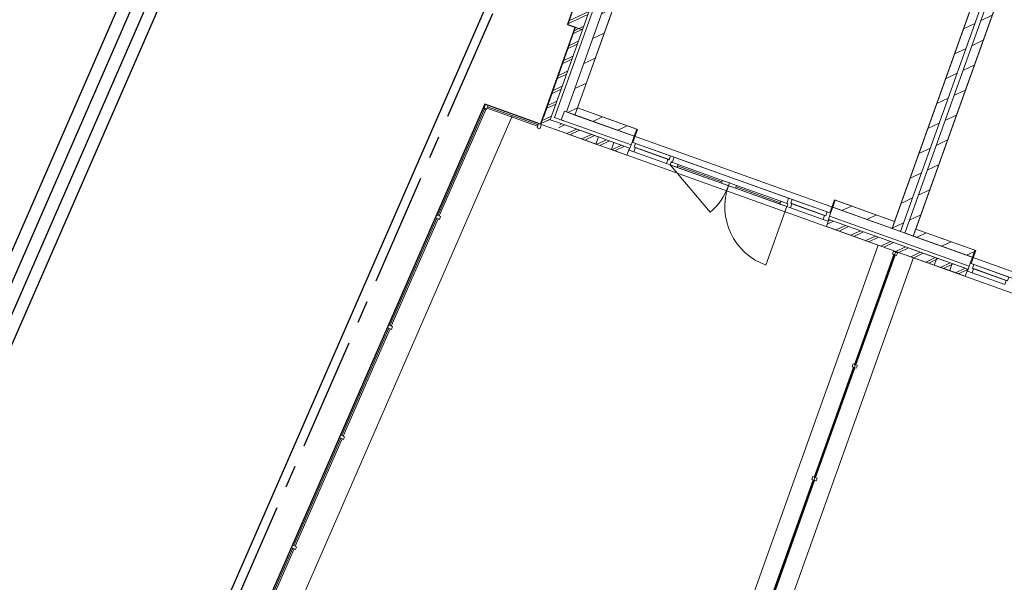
# Model space of a CAD drawing. Header units: metres. Extents: x 136314.7 to 136393.7, y 453293.7 to 453383.2.
# Tile 3 of 95: x 136328.7 to 136341.9, y 453311.3 to 453318.9. Entities that reach past the tile are written whole.
import ezdxf

# ---------------------------------------------------------------- set-up
doc = ezdxf.new("R2010")
doc.units = ezdxf.units.M
doc.set_wipeout_variables(frame=1)
doc.linetypes.add('CENTER__G5', pattern=[2.4, 1.5, -0.3, 0.3, -0.3])
doc.linetypes.add('Wipeout_Contour', pattern=[1000, 0, -1000])
for name, color, linetype in [('-DR-nw-vh-band 12x25', 2, 'CENTER__G5'), ('-DR-nw-vh-kantverharding', 4, 'Continuous'), ('-DR-nw-vh-scheiding verhardingen', 1, 'Continuous'), ('kavelgrens', 211, 'Continuous'), ('SIT_Situatie plgr_2_New_21 Buitenwanden', 7, 'Continuous'), ('SIT_Situatie plgr_2_New_21 Buitenwanden Afdek-arcering', 7, 'Continuous'), ('SIT_Situatie plgr_2_New_21 Buitenwanden Deuren', 7, 'Continuous'), ('SIT_Situatie plgr_2_New_21 Buitenwanden Doorsnede-arcering', 7, 'Continuous'), ('SIT_Situatie plgr_2_New_22 C Binnenwanden', 7, 'Continuous'), ('SIT_Situatie plgr_2_New_22 C Binnenwanden Doorsnede-arcering', 7, 'Continuous'), ('SIT_Situatie plgr_2_New_23 Vloeren', 7, 'Continuous'), ('SIT_Situatie plgr_2_New_43 Vloerafwerking', 7, 'Continuous'), ('SIT_Situatie plgr_2_New_90 Terrein perceel', 7, 'Continuous')]:
    doc.layers.add(name, color=color, linetype=linetype)
pattern_1 = [(205.30822150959, (19050.70796805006, 24785.13211794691), (-64.12313819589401, 135.6031826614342), []), (205.30822150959, (19063.53259568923, 24758.01148141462), (-64.12313819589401, 135.6031826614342), [])]
pattern_2 = [(205.30822150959, (19050.70796805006, 24785.13211794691), (-106.8718969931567, 226.0053044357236), [])]

# ---------------------------------------------------------------- blocks, each defined once
blk = doc.blocks.new('woonblok 1 jutfasehof')
at = {"layer": 'SIT_Situatie plgr_2_New_22 C Binnenwanden Doorsnede-arcering', "linetype": 'Continuous', "lineweight": 0}
h = blk.add_hatch(dxfattribs=at)
h.set_pattern_fill('130_KALKZANDSTEEN_0002', color=252, style=0, pattern_type=2)
h.set_pattern_definition(pattern_2)
h.paths.add_polyline_path([(-26474.26981465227, 30148.91591008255), (-29998.87309948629, 20300.62815613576), (-29885.89083079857, 20260.19293680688), (-26361.28754596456, 30108.48069075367)])
at = {"layer": 'SIT_Situatie plgr_2_New_21 Buitenwanden', "color": 252, "linetype": 'Continuous', "lineweight": 0}
blk.add_line((-30988.46034952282, 20565.57395557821), (-30960.15569599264, 20644.66154365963), dxfattribs=at)
at = {"layer": 'SIT_Situatie plgr_2_New_21 Buitenwanden', "color": 252, "linetype": 'Continuous', "lineweight": 0, "flags": 128}
for points in [[(-30926.45967988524, 20738.81343423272), (-30960.15569599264, 20644.66154365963)], [(-29852.18660844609, 20354.34189044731), (-29885.88262455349, 20260.18999987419)]]:
    blk.add_lwpolyline(points, dxfattribs=at)
at = {"layer": 'SIT_Situatie plgr_2_New_21 Buitenwanden Deuren', "color": 252, "linetype": 'Continuous', "lineweight": 0}
for p, q in [((-33596.77470788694, 21441.70933778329), (-33160.85145453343, 21285.69678320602)), ((-33144.84563313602, 21279.96846046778), (-33126.64978443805, 21330.81048137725)), ((-33126.64978443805, 21330.81048137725), (-33079.57383915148, 21313.96247332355)), ((-33079.57383915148, 21313.96247332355), (-33104.50889107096, 21244.29007429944)), ((-31550.54713624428, 20766.73917173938), (-33079.57383915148, 21313.96247332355)), ((-33181.06906419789, 21229.20564886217), (-33160.85145453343, 21285.69678320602)), ((-33133.99311891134, 21212.35764080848), (-33181.06906419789, 21229.20564886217)), ((-33160.85145453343, 21285.69678320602), (-33144.84563313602, 21279.96846046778)), ((-33120.51471246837, 21250.0183970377), (-33133.99311891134, 21212.35764080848)), ((-33133.99311891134, 21212.35764080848), (-33120.51471246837, 21250.0183970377)), ((-33133.99311891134, 21212.35764080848), (-31572.95477320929, 20653.6776937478)), ((-33133.99311891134, 21212.35764080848), (-32597.71367384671, 20580.1825410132)), ((-33039.84122833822, 21178.66162470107), (-33133.99311891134, 21212.35764080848)), ((-33104.50889107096, 21244.29007429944), (-33120.51471246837, 21250.0183970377)), ((-33120.51471246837, 21250.0183970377), (-33026.36282189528, 21216.3223809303)), ((-33026.36282189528, 21216.3223809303), (-33039.84122833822, 21178.66162470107)), ((-32440.88663341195, 20985.54406150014), (-33033.10202511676, 21197.49200281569)), ((-32447.62583663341, 20966.71368338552), (-32434.14743019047, 21004.37443961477)), ((-32353.47394606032, 20933.01766727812), (-32447.62583663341, 20966.71368338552)), ((-32434.14743019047, 21004.37443961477), (-32339.99553961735, 20970.67842350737)), ((-32339.99553961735, 20970.67842350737), (-32353.47394606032, 20933.01766727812)), ((-32339.99553961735, 20970.67842350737), (-32353.47394606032, 20933.01766727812)), ((-32353.47394606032, 20933.01766727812), (-32259.3220554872, 20899.32165117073)), ((-32245.84364904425, 20936.98240739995), (-32339.99553961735, 20970.67842350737)), ((-32259.3220554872, 20899.32165117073), (-32245.84364904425, 20936.98240739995)), ((-32252.58285226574, 20918.15202928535), (-31660.36746056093, 20706.20408796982)), ((-31653.62825733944, 20725.03446608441), (-31667.10666378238, 20687.37370985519)), ((-31667.10666378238, 20687.37370985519), (-31572.95477320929, 20653.6776937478)), ((-31559.47636676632, 20691.33844997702), (-31653.62825733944, 20725.03446608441)), ((-31575.48218816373, 20697.06677271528), (-31550.54713624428, 20766.73917173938)), ((-31559.47636676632, 20691.33844997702), (-31575.48218816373, 20697.06677271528)), ((-31572.95477320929, 20653.6776937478), (-31559.47636676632, 20691.33844997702)), ((-31572.95477320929, 20653.6776937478), (-31559.47636676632, 20691.33844997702)), ((-31550.54713624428, 20766.73917173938), (-31503.47119095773, 20749.89116368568)), ((-31505.66121825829, 20693.32082003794), (-31525.87882792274, 20636.8296856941)), ((-31503.47119095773, 20749.89116368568), (-31521.66703965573, 20699.0491427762)), ((-31521.66703965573, 20699.0491427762), (-31505.66121825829, 20693.32082003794)), ((-31572.95477320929, 20653.6776937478), (-31852.29474673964, 19873.15852089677)), ((-31525.87882792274, 20636.8296856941), (-31572.95477320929, 20653.6776937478)), ((-31035.5362948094, 20582.4219636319), (-30988.46034952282, 20565.57395557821)), ((-30988.46034952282, 20565.57395557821), (-30960.15569599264, 20644.66154365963)), ((-29077.48396037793, 19824.30056462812), (-28641.56070702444, 19668.28801005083))]:
    blk.add_line(p, q, dxfattribs=at)
at = {"layer": 'SIT_Situatie plgr_2_New_21 Buitenwanden Deuren', "color": 252, "linetype": 'Continuous', "lineweight": 0, "flags": 128}
for points in [[(-32447.62583663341, 20966.71368338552), (-33039.84122833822, 21178.66162470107), (-33033.10202511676, 21197.49200281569), (-32440.88663341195, 20985.54406150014)], [(-32440.88663341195, 20985.54406150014), (-33033.10202511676, 21197.49200281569), (-33026.36282189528, 21216.3223809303), (-32434.14743019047, 21004.37443961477)], [(-32252.58285226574, 20918.15202928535), (-31660.36746056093, 20706.20408796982), (-31653.62825733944, 20725.03446608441), (-32245.84364904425, 20936.98240739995)], [(-32259.3220554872, 20899.32165117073), (-31667.10666378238, 20687.37370985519), (-31660.36746056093, 20706.20408796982), (-32252.58285226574, 20918.15202928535)]]:
    blk.add_lwpolyline(points, close=True, dxfattribs=at)
at = {"layer": 'SIT_Situatie plgr_2_New_21 Buitenwanden Deuren', "color": 252, "linetype": 'Continuous', "lineweight": 0}
for centre, radius, start, end in [((-33133.99311891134, 21212.35764080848), 828.9999999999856, 310.308221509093, 340.3082215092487), ((-31572.95477320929, 20653.6776937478), 828.9999999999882, 160.3082215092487, 250.3082215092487)]:
    blk.add_arc(centre, radius, start, end, dxfattribs=at)
at = {"layer": 'SIT_Situatie plgr_2_New_22 C Binnenwanden', "color": 252, "linetype": 'Continuous', "lineweight": 0, "flags": 128}
for points in [[(-26474.26981465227, 30148.91591008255), (-29998.87309948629, 20300.62815613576)], [(-29885.89083079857, 20260.19293680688), (-26361.28754596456, 30108.48069075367)], [(-29998.87309948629, 20300.62815613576), (-29885.89083079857, 20260.19293680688)]]:
    blk.add_lwpolyline(points, dxfattribs=at)
at = {"layer": 'SIT_Situatie plgr_2_New_23 Vloeren', "color": 252, "linetype": 'Continuous', "lineweight": 0, "flags": 128}
for points in [[(-30993.55235591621, 31766.32174630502), (-26530.76720897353, 30169.11602840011), (-30055.36430786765, 20320.84555892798), (-34518.16725609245, 21918.02740376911)], [(-22011.47840773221, 28551.72768352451), (-26474.27607462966, 30148.89841873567), (-29998.87317352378, 20300.62794926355), (-25536.07689540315, 18703.42746711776)]]:
    blk.add_lwpolyline(points, close=True, dxfattribs=at)
at = {"layer": 'SIT_Situatie plgr_2_New_90 Terrein perceel', "color": 252, "linetype": 'Continuous', "lineweight": 0}
for p, q in [((-35609.92554152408, 22021.9967935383), (-38827.94416404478, 14647.32928967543)), ((-38461.32808274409, 14487.35226341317), (-35243.30946022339, 21862.01976727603)), ((-30353.46946922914, 20140.76417594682), (-32527.63821879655, 14065.7992275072)), ((-32056.8787610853, 13897.31916050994), (-29882.71001151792, 19972.28410894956))]:
    blk.add_line(p, q, dxfattribs=at)
at = {"layer": 'SIT_Situatie plgr_2_New_90 Terrein perceel', "color": 252, "linetype": 'Continuous', "lineweight": 0, "flags": 128}
for points in [[(-30118.08977164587, 20056.52408818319), (-35609.92562033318, 22021.99693179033), (-39288.29100308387, 13592.36183091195)], [(-30118.0896119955, 20056.5242153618), (-32292.25915978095, 13981.55936536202)], [(-25598.79919267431, 18439.11555966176), (-30118.0896119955, 20056.5242153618)]]:
    blk.add_lwpolyline(points, dxfattribs=at)
for points in [[(-35584.91930527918, 21949.32049025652), (-35564.70170575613, 22005.81162822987), (-35602.36246440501, 22019.29002791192), (-35622.58006392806, 21962.79888993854)], [(-35592.47433402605, 21961.97502936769), (-35610.8051381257, 21969.97388060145), (-36236.16884543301, 20536.84063750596), (-36217.83804133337, 20528.84178627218)], [(-36199.50723723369, 20520.84293503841), (-36254.49964953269, 20544.8394887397), (-36270.49735200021, 20508.17788054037), (-36215.50493970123, 20484.18132683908)], [(-36233.83574380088, 20492.18017807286), (-36252.16654790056, 20500.17902930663), (-36877.53025520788, 19067.04578621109), (-36859.1994511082, 19059.04693497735)], [(-30669.36248199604, 18545.86014378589), (-30650.53210388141, 18539.1209405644), (-30125.52267624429, 20006.07863737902), (-30144.35305435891, 20012.8178406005)], [(-30163.18331559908, 20019.55700199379), (-30106.6921812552, 19999.33939232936), (-30093.21377481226, 20037.00014855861), (-30149.70490915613, 20057.21775822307)], [(-36875.19715357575, 19022.38532677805), (-36893.5279576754, 19030.38417801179), (-37518.89166498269, 17597.25093491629), (-37500.56086088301, 17589.25208368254)], [(-36840.86864700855, 19051.04808374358), (-36895.86105930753, 19075.04463744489), (-36911.85876177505, 19038.38302924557), (-36856.86634947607, 19014.38647554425)], [(-30701.67126803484, 18514.93859130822), (-30645.180133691, 18494.7209816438), (-30631.70172724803, 18532.38173787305), (-30688.1928615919, 18552.5993475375)], [(-31207.85043443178, 17041.24173310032), (-31189.02005631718, 17034.50252987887), (-30664.01062868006, 18501.46022669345), (-30682.84100679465, 18508.19942991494)], [(-37516.55856335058, 17552.59047548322), (-37534.88936745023, 17560.58932671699), (-38160.25307475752, 16127.45608362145), (-38141.92227065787, 16119.45723238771)], [(-37482.23005678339, 17581.25323244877), (-37537.22246908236, 17605.24978615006), (-37553.22017154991, 17568.58817795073), (-37498.22775925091, 17544.59162424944)], [(-31746.33838686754, 15536.62332241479), (-31727.50800875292, 15529.8841191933), (-31202.49858111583, 16996.84181600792), (-31221.32895923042, 17003.58101922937)], [(-31240.15922047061, 17010.32018062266), (-31183.66808612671, 16990.10257095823), (-31170.18967968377, 17027.76332718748), (-31226.68081402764, 17047.98093685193)], [(-38157.91997312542, 16082.79562418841), (-38176.2507772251, 16090.79447542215), (-38801.61448453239, 14657.66123232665), (-38783.28368043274, 14649.6623810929)], [(-38123.59146655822, 16111.45838115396), (-38178.5838788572, 16135.45493485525), (-38194.58158132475, 16098.79332665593), (-38139.58916902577, 16074.79677295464)]]:
    blk.add_lwpolyline(points, close=True, dxfattribs=at)
at = {"color": 252, "linetype": 'Wipeout_Contour', "lineweight": 0, "ltscale": 590559.4776037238}
blk.add_wipeout([(-34735.49742054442, 21815.258845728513), (-34863.34532725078, 21754.80297125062), (-34769.19343665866, 21721.1069551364)], dxfattribs=at).dxf.layer = 'SIT_Situatie plgr_2_New_21 Buitenwanden Afdek-arcering'
at = {"color": 252, "linetype": 'Wipeout_Contour', "lineweight": 0, "ltscale": 790458.3076846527}
blk.add_wipeout([(-34120.88313537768, 21499.704344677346), (-33913.74897611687, 21425.57310924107), (-33883.42256162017, 21510.309810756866), (-34090.55672088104, 21584.44104619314)], dxfattribs=at).dxf.layer = 'SIT_Situatie plgr_2_New_21 Buitenwanden Afdek-arcering'
at = {"color": 252, "linetype": 'Wipeout_Contour', "lineweight": 0, "ltscale": 808329.6535050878}
blk.add_wipeout([(-29601.592387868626, 19882.29557152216), (-29394.45822860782, 19808.164336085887), (-29364.131814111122, 19892.90103760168), (-29571.26597337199, 19967.032273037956)], dxfattribs=at).dxf.layer = 'SIT_Situatie plgr_2_New_21 Buitenwanden Afdek-arcering'
at = {"layer": 'SIT_Situatie plgr_2_New_21 Buitenwanden', "color": 252, "linetype": 'Continuous', "lineweight": 0, "flags": 128}
for points in [[(-34120.88313537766, 21499.70434467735), (-34090.55672088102, 21584.44104619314)], [(-33883.42256162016, 21510.30981075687), (-34090.55672088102, 21584.44104619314)], [(-34120.88313537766, 21499.70434467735), (-33913.74897611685, 21425.57310924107)], [(-33913.74897611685, 21425.57310924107), (-33883.42256162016, 21510.30981075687)], [(-29601.59238786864, 19882.29557152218), (-29571.26597337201, 19967.03227303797)], [(-29601.59238786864, 19882.29557152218), (-29394.45822860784, 19808.1643360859)], [(-29364.13181411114, 19892.9010376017), (-29571.26597337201, 19967.03227303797)], [(-29394.45822860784, 19808.1643360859), (-29364.13181411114, 19892.9010376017)]]:
    blk.add_lwpolyline(points, dxfattribs=at)
at = {"color": 252, "linetype": 'Wipeout_Contour', "lineweight": 0, "ltscale": 786313.1805395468}
blk.add_wipeout([(-34735.49742054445, 21815.258845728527), (-34305.87302958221, 23015.695968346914), (-34400.0249201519, 23049.391984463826), (-34829.6493111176, 21848.954861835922)], dxfattribs=at).dxf.layer = 'SIT_Situatie plgr_2_New_21 Buitenwanden Afdek-arcering'
at = {"layer": 'SIT_Situatie plgr_2_New_21 Buitenwanden Doorsnede-arcering', "linetype": 'Continuous', "lineweight": 0}
h = blk.add_hatch(dxfattribs=at)
h.set_pattern_fill('145_BAKSTEEN_0002', color=252, style=0, pattern_type=2)
h.set_pattern_definition(pattern_1)
h.paths.add_polyline_path([(-34395.76474824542, 23387.74365199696), (-34503.59199977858, 23086.4576021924), (-34305.8730295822, 23015.6959683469), (-34198.0457780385, 23316.98201818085)])
at = {"layer": 'SIT_Situatie plgr_2_New_22 C Binnenwanden Doorsnede-arcering', "linetype": 'Continuous', "lineweight": 0}
h = blk.add_hatch(dxfattribs=at)
h.set_pattern_fill('130_KALKZANDSTEEN_0002', color=252, style=0, pattern_type=2)
h.set_pattern_definition(pattern_2)
h.paths.add_polyline_path([(-34035.96555386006, 23265.34781503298), (-34518.15564075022, 21918.03399235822), (-34405.17337206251, 21877.59877302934), (-33922.98328517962, 23224.91259568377)])
at = {"layer": 'SIT_Situatie plgr_2_New_21 Buitenwanden', "color": 252, "linetype": 'Continuous', "lineweight": 0, "flags": 128}
for points in [[(-34395.76474824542, 23387.74365199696), (-34503.59199977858, 23086.4576021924)], [(-34305.8730295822, 23015.6959683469), (-34198.0457780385, 23316.98201818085)], [(-34518.15564075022, 21918.03399235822), (-34035.96555161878, 23265.34782205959)], [(-34503.59199977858, 23086.4576021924), (-34305.8730295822, 23015.6959683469)], [(-34400.02492015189, 23049.39198446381), (-34305.8730295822, 23015.6959683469)], [(-34371.47735595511, 21971.75066360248), (-34405.17337206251, 21877.59877302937)]]:
    blk.add_lwpolyline(points, dxfattribs=at)
at = {"layer": 'SIT_Situatie plgr_2_New_22 C Binnenwanden', "color": 252, "linetype": 'Continuous', "lineweight": 0, "flags": 128}
for points in [[(-34035.96555386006, 23265.34781503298), (-34518.15564075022, 21918.03399235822)], [(-34405.17337206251, 21877.59877302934), (-33922.98328517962, 23224.91259568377)], [(-34518.15564075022, 21918.03399235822), (-34405.17337206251, 21877.59877302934)]]:
    blk.add_lwpolyline(points, dxfattribs=at)
at = {"color": 252, "linetype": 'Wipeout_Contour', "lineweight": 0, "ltscale": 590429.6724365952}
blk.add_wipeout([(-34735.49742054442, 21815.25884572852), (-34829.64931113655, 21848.95486184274), (-34863.34532725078, 21754.80297125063)], dxfattribs=at).dxf.layer = 'SIT_Situatie plgr_2_New_21 Buitenwanden Afdek-arcering'
at = {"color": 252, "linetype": 'Wipeout_Contour', "lineweight": 0, "ltscale": 807731.1747377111}
blk.add_wipeout([(-30118.089793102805, 20056.52367025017), (-29190.693670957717, 19724.6179115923), (-29156.997654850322, 19818.769802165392), (-30084.39377699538, 20150.675560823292)], dxfattribs=at).dxf.layer = 'SIT_Situatie plgr_2_New_21 Buitenwanden Afdek-arcering'
at = {"layer": 'SIT_Situatie plgr_2_New_21 Buitenwanden Doorsnede-arcering', "linetype": 'Continuous', "lineweight": 0}
h = blk.add_hatch(dxfattribs=at)
h.set_pattern_fill('145_BAKSTEEN_0002', color=252, style=0, pattern_type=2)
h.set_pattern_definition(pattern_1)
h.paths.add_polyline_path([(-34735.49742054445, 21815.25884572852), (-34829.64931113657, 21848.95486184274), (-34863.3453272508, 21754.80297125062)])
h = blk.add_hatch(dxfattribs=at)
h.set_pattern_fill('145_BAKSTEEN_0002', color=252, style=0, pattern_type=2)
h.set_pattern_definition(pattern_1)
h.paths.add_polyline_path([(-34735.49742054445, 21815.25884572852), (-34863.3453272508, 21754.80297125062), (-34769.19343665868, 21721.10695513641)])
h = blk.add_hatch(dxfattribs=at)
h.set_pattern_fill('145_BAKSTEEN_0002', color=252, style=0, pattern_type=2)
h.set_pattern_definition(pattern_1)
h.paths.add_polyline_path([(-29397.82783021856, 19798.74914702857), (-29190.69367095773, 19724.6179115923), (-29156.99765485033, 19818.76980216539), (-29364.13181411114, 19892.9010376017)])
at = {"layer": 'SIT_Situatie plgr_2_New_21 Buitenwanden', "color": 252, "linetype": 'Continuous', "lineweight": 0}
for p, q in [((-29135.84828480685, 19860.05816010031), (-29122.36987836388, 19897.71891632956)), ((-29122.36987836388, 19897.71891632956), (-29094.0652248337, 19976.80650441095))]:
    blk.add_line(p, q, dxfattribs=at)
at = {"layer": 'SIT_Situatie plgr_2_New_21 Buitenwanden', "color": 252, "linetype": 'Continuous', "lineweight": 0, "flags": 128}
for points in [[(-34400.02492015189, 23049.39198446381), (-34863.34532724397, 21754.80297126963)], [(-34735.49742054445, 21815.25884572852), (-34305.8730295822, 23015.6959683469)], [(-34863.34532724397, 21754.80297126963), (-34769.19343667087, 21721.10695516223)], [(-34863.34532724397, 21754.80297126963), (-34769.19343667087, 21721.10695516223)], [(-29060.3692087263, 20070.95839498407), (-29852.18660844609, 20354.34189044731)], [(-29156.99765485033, 19818.76980216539), (-30084.39377699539, 20150.67556082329)], [(-30118.08979310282, 20056.52367025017), (-29190.69367095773, 19724.6179115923)], [(-29094.0652248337, 19976.80650441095), (-29060.3692087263, 20070.95839498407)], [(-29397.82783021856, 19798.74914702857), (-29364.13181411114, 19892.9010376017)], [(-29156.99765485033, 19818.76980216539), (-29364.13181411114, 19892.9010376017)], [(-29397.82783021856, 19798.74914702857), (-29190.69367095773, 19724.6179115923)], [(-29190.69367095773, 19724.6179115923), (-29156.99765485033, 19818.76980216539)], [(-29190.69367095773, 19724.6179115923), (-29156.99765485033, 19818.76980216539)]]:
    blk.add_lwpolyline(points, dxfattribs=at)
at = {"layer": 'SIT_Situatie plgr_2_New_21 Buitenwanden Deuren', "color": 252, "linetype": 'Continuous', "lineweight": 0}
for p, q in [((-29160.78333672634, 19790.38576107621), (-29122.36987836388, 19897.71891632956)), ((-29135.84828480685, 19860.05816010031), (-29122.36987836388, 19897.71891632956)), ((-29135.84828480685, 19860.05816010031), (-29122.36987836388, 19897.71891632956)), ((-29122.36987836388, 19897.71891632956), (-29094.0652248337, 19976.80650441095)), ((-29122.36987836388, 19897.71891632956), (-29075.29393307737, 19880.87090827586)), ((-29075.29393307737, 19880.87090827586), (-29093.48978177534, 19830.02888736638)), ((-29097.70157004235, 19767.80943028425), (-29160.78333672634, 19790.38576107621)), ((-29077.48396037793, 19824.30056462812), (-29097.70157004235, 19767.80943028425)), ((-28661.77831668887, 19611.79687570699), (-29097.70157004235, 19767.80943028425)), ((-29093.48978177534, 19830.02888736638), (-29077.48396037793, 19824.30056462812))]:
    blk.add_line(p, q, dxfattribs=at)
at = {"layer": 'SIT_Situatie plgr_2_New_21 Buitenwanden Deuren', "color": 252, "linetype": 'Continuous', "lineweight": 0, "flags": 128}
for points in [[(-28607.35903692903, 19713.40170822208), (-29075.29393307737, 19880.87090827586), (-29093.48978177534, 19830.02888736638), (-28625.55488562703, 19662.55968731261)], [(-28641.56070702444, 19668.28801005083), (-29077.48396037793, 19824.30056462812), (-29097.70157004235, 19767.80943028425), (-28661.77831668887, 19611.79687570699)]]:
    blk.add_lwpolyline(points, close=True, dxfattribs=at)
at = {"layer": 'SIT_Situatie plgr_2_New_90 Terrein perceel', "color": 252, "linetype": 'Continuous', "lineweight": 0, "flags": 128}
for points in [[(-34905.13317119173, 21727.27427281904), (-34898.39396797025, 21746.10465093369), (-35571.44085889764, 21986.98137406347), (-35578.18006211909, 21968.15099594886)], [(-34874.21161064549, 21694.96549334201), (-34853.99401112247, 21751.45663131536), (-34891.65476977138, 21764.9350309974), (-34911.87236929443, 21708.44389302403)]]:
    blk.add_lwpolyline(points, close=True, dxfattribs=at)
at = {"color": 252, "linetype": 'Wipeout_Contour', "lineweight": 0, "ltscale": 789862.1019733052}
blk.add_wipeout([(-34637.38054061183, 21673.932443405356), (-33709.984418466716, 21342.02668474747), (-33676.28840235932, 21436.178575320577), (-34603.68452450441, 21768.084333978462)], dxfattribs=at).dxf.layer = 'SIT_Situatie plgr_2_New_21 Buitenwanden Afdek-arcering'
at = {"color": 252, "linetype": 'Wipeout_Contour', "lineweight": 0, "ltscale": 804059.2882818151}
blk.add_wipeout([(-30084.393776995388, 20150.675560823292), (-31011.789899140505, 20482.581319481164), (-31045.4859152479, 20388.42942890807), (-30118.089793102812, 20056.52367025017)], dxfattribs=at).dxf.layer = 'SIT_Situatie plgr_2_New_21 Buitenwanden Afdek-arcering'
at = {"color": 252, "linetype": 'Wipeout_Contour', "lineweight": 0, "ltscale": 808336.8871175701}
blk.add_wipeout([(-29604.961989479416, 19872.880382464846), (-29397.82783021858, 19798.74914702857), (-29364.131814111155, 19892.901037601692), (-29571.26597337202, 19967.032273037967)], dxfattribs=at).dxf.layer = 'SIT_Situatie plgr_2_New_21 Buitenwanden Afdek-arcering'
at = {"layer": 'SIT_Situatie plgr_2_New_21 Buitenwanden Doorsnede-arcering', "linetype": 'Continuous', "lineweight": 0}
h = blk.add_hatch(dxfattribs=at)
h.set_pattern_fill('145_BAKSTEEN_0002', color=252, style=0, pattern_type=2)
h.set_pattern_definition(pattern_1)
h.paths.add_polyline_path([(-34735.49742054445, 21815.25884572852), (-34305.8730295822, 23015.6959683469), (-34400.02492015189, 23049.39198446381), (-34829.6493111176, 21848.95486183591)])
h = blk.add_hatch(dxfattribs=at)
h.set_pattern_fill('145_BAKSTEEN_0002', color=252, style=0, pattern_type=2)
h.set_pattern_definition(pattern_1)
h.paths.add_polyline_path([(-34769.19343667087, 21721.10695516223), (-34637.3805406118, 21673.93244340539), (-34603.68452450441, 21768.08433397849), (-34735.49742054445, 21815.25884572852)])
h = blk.add_hatch(dxfattribs=at)
h.set_pattern_fill('145_BAKSTEEN_0002', color=252, style=0, pattern_type=2)
h.set_pattern_definition(pattern_1)
h.paths.add_polyline_path([(-33917.11857772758, 21416.15792018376), (-33709.98441846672, 21342.02668474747), (-33676.28840235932, 21436.17857532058), (-33883.42256162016, 21510.30981075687)])
h = blk.add_hatch(dxfattribs=at)
h.set_pattern_fill('130_KALKZANDSTEEN_0002', color=252, style=0, pattern_type=2)
h.set_pattern_definition(pattern_2)
h.paths.add_polyline_path([(-30134.6422801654, 20455.42993876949), (-30926.45967988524, 20738.81343423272), (-30960.15569599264, 20644.66154365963), (-30168.33829627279, 20361.2780481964)])
h = blk.add_hatch(dxfattribs=at)
h.set_pattern_fill('145_BAKSTEEN_0002', color=252, style=0, pattern_type=2)
h.set_pattern_definition(pattern_1)
h.paths.add_polyline_path([(-30084.39377699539, 20150.67556082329), (-31011.78989914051, 20482.58131948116), (-31045.4859152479, 20388.42942890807), (-30118.08979310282, 20056.52367025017)])
h = blk.add_hatch(dxfattribs=at)
h.set_pattern_fill('130_KALKZANDSTEEN_0002', color=252, style=0, pattern_type=2)
h.set_pattern_definition(pattern_2)
h.paths.add_polyline_path([(-29885.88262455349, 20260.18999987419), (-29094.0652248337, 19976.80650441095), (-29060.3692087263, 20070.95839498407), (-29852.18660844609, 20354.34189044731)])
h = blk.add_hatch(dxfattribs=at)
h.set_pattern_fill('145_BAKSTEEN_0002', color=252, style=0, pattern_type=2)
h.set_pattern_definition(pattern_1)
h.paths.add_polyline_path([(-30118.08979310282, 20056.52367025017), (-29604.9619894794, 19872.88038246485), (-29571.26597337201, 19967.03227303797), (-30084.39377699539, 20150.67556082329)])
h = blk.add_hatch(dxfattribs=at)
h.set_pattern_fill('145_BAKSTEEN_0002', color=252, style=0, pattern_type=2)
h.set_pattern_definition(pattern_1)
h.paths.add_polyline_path([(-29604.9619894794, 19872.88038246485), (-29397.82783021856, 19798.74914702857), (-29364.13181411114, 19892.9010376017), (-29571.26597337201, 19967.03227303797)])
at = {"layer": 'SIT_Situatie plgr_2_New_22 C Binnenwanden Doorsnede-arcering', "linetype": 'Continuous', "lineweight": 0}
h = blk.add_hatch(dxfattribs=at)
h.set_pattern_fill('130_KALKZANDSTEEN_0002', color=252, style=0, pattern_type=2)
h.set_pattern_definition(pattern_2)
h.paths.add_polyline_path([(-26643.74321768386, 30209.56873907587), (-30168.34650251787, 20361.28098512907), (-30055.36423383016, 20320.84576580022), (-26530.76094899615, 30169.13351974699)])
at = {"layer": 'SIT_Situatie plgr_2_New_21 Buitenwanden', "color": 252, "linetype": 'Continuous', "lineweight": 0}
for p, q in [((-33641.6606258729, 21515.12768948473), (-33613.35597234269, 21594.21527756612)), ((-33655.13903231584, 21477.46693325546), (-33641.6606258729, 21515.12768948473)), ((-31001.93875596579, 20527.91319934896), (-30988.46034952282, 20565.57395557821))]:
    blk.add_line(p, q, dxfattribs=at)
at = {"layer": 'SIT_Situatie plgr_2_New_21 Buitenwanden', "color": 252, "linetype": 'Continuous', "lineweight": 0, "flags": 128}
for points in [[(-34400.02492015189, 23049.39198446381), (-34863.34532724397, 21754.80297126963)], [(-34735.49742054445, 21815.25884572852), (-34305.8730295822, 23015.6959683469)], [(-33579.65995623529, 21688.36716813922), (-34371.47735595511, 21971.75066360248)], [(-34769.19343667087, 21721.10695516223), (-34637.3805406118, 21673.93244340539)], [(-34603.68452450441, 21768.08433397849), (-34735.49742054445, 21815.25884572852)], [(-33676.28840235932, 21436.17857532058), (-34603.68452450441, 21768.08433397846)], [(-34637.38054061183, 21673.93244340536), (-33709.98441846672, 21342.02668474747)], [(-33613.35597234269, 21594.21527756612), (-33579.65995623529, 21688.36716813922)], [(-33917.11857772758, 21416.15792018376), (-33883.42256162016, 21510.30981075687)], [(-33676.28840235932, 21436.17857532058), (-33883.42256162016, 21510.30981075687)], [(-33917.11857772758, 21416.15792018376), (-33709.98441846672, 21342.02668474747)], [(-33709.98441846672, 21342.02668474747), (-33676.28840235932, 21436.17857532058)], [(-33709.98441846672, 21342.02668474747), (-33676.28840235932, 21436.17857532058)], [(-30134.6422801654, 20455.42993876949), (-30926.45967988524, 20738.81343423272)], [(-31001.93875596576, 20527.91319934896), (-30068.89352038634, 20193.98567972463)], [(-30027.11046041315, 20310.73402403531), (-30960.15569599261, 20644.66154365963)], [(-30960.15569599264, 20644.66154365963), (-30168.33829627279, 20361.2780481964)], [(-31045.4859152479, 20388.42942890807), (-31011.78989914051, 20482.58131948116)], [(-30084.39377699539, 20150.67556082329), (-31011.78989914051, 20482.58131948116)], [(-30084.39377699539, 20150.67556082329), (-31011.78989914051, 20482.58131948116)], [(-30168.33829627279, 20361.2780481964), (-30134.6422801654, 20455.42993876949)], [(-31045.4859152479, 20388.42942890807), (-30118.08979310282, 20056.52367025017)], [(-31045.4859152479, 20388.42942890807), (-30118.08979310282, 20056.52367025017)], [(-29094.0652248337, 19976.80650441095), (-30027.11046041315, 20310.73402403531)], [(-29571.26597337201, 19967.03227303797), (-30084.39377699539, 20150.67556082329)], [(-30068.89352038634, 20193.98567972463), (-29135.84828480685, 19860.05816010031)], [(-29885.88262455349, 20260.18999987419), (-29094.0652248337, 19976.80650441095)], [(-30118.08979310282, 20056.52367025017), (-29604.9619894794, 19872.88038246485)], [(-29604.9619894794, 19872.88038246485), (-29571.26597337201, 19967.03227303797)], [(-29604.9619894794, 19872.88038246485), (-29571.26597337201, 19967.03227303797)], [(-29604.9619894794, 19872.88038246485), (-29397.82783021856, 19798.74914702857)], [(-29604.9619894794, 19872.88038246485), (-29397.82783021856, 19798.74914702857)], [(-29364.13181411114, 19892.9010376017), (-29571.26597337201, 19967.03227303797)], [(-29364.13181411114, 19892.9010376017), (-29571.26597337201, 19967.03227303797)], [(-29397.82783021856, 19798.74914702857), (-29364.13181411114, 19892.9010376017)]]:
    blk.add_lwpolyline(points, dxfattribs=at)
at = {"layer": 'SIT_Situatie plgr_2_New_21 Buitenwanden Deuren', "color": 252, "linetype": 'Continuous', "lineweight": 0}
for p, q in [((-33641.6606258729, 21515.12768948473), (-33613.35597234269, 21594.21527756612)), ((-33680.07408423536, 21407.79453423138), (-33641.6606258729, 21515.12768948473)), ((-33655.13903231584, 21477.46693325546), (-33641.6606258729, 21515.12768948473)), ((-33655.13903231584, 21477.46693325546), (-33641.6606258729, 21515.12768948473)), ((-33641.6606258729, 21515.12768948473), (-33594.58468058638, 21498.27968143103)), ((-33594.58468058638, 21498.27968143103), (-33612.78052928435, 21447.43766052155)), ((-33612.78052928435, 21447.43766052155), (-33596.77470788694, 21441.70933778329)), ((-33616.99231755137, 21385.21820343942), (-33680.07408423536, 21407.79453423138)), ((-33596.77470788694, 21441.70933778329), (-33616.99231755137, 21385.21820343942)), ((-33181.06906419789, 21229.20564886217), (-33616.99231755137, 21385.21820343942)), ((-31069.73796490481, 20537.30826546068), (-31505.66121825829, 20693.32082003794)), ((-31089.95557456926, 20480.81713111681), (-31525.87882792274, 20636.8296856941)), ((-31089.95557456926, 20480.81713111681), (-31069.73796490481, 20537.30826546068)), ((-31069.73796490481, 20537.30826546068), (-31053.73214350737, 20531.57994272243)), ((-31053.73214350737, 20531.57994272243), (-31035.5362948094, 20582.4219636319)), ((-30988.46034952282, 20565.57395557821), (-31026.87380788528, 20458.24080032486)), ((-31001.93875596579, 20527.91319934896), (-30988.46034952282, 20565.57395557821)), ((-31001.93875596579, 20527.91319934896), (-30988.46034952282, 20565.57395557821)), ((-31026.87380788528, 20458.24080032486), (-31089.95557456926, 20480.81713111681))]:
    blk.add_line(p, q, dxfattribs=at)
at = {"layer": 'SIT_Situatie plgr_2_New_21 Buitenwanden Deuren', "color": 252, "linetype": 'Continuous', "lineweight": 0, "flags": 128}
for points in [[(-33126.64978443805, 21330.81048137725), (-33594.58468058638, 21498.27968143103), (-33612.78052928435, 21447.43766052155), (-33144.84563313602, 21279.96846046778)], [(-33160.85145453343, 21285.69678320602), (-33596.77470788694, 21441.70933778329), (-33616.99231755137, 21385.21820343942), (-33181.06906419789, 21229.20564886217)], [(-31089.95557456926, 20480.81713111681), (-31525.87882792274, 20636.8296856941), (-31505.66121825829, 20693.32082003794), (-31069.73796490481, 20537.30826546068)], [(-31503.47119095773, 20749.89116368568), (-31035.5362948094, 20582.4219636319), (-31053.73214350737, 20531.57994272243), (-31521.66703965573, 20699.0491427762)]]:
    blk.add_lwpolyline(points, close=True, dxfattribs=at)
at = {"layer": 'SIT_Situatie plgr_2_New_22 C Binnenwanden', "color": 252, "linetype": 'Continuous', "lineweight": 0, "flags": 128}
for points in [[(-26643.74321768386, 30209.56873907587), (-30168.34650251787, 20361.28098512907)], [(-30055.36423383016, 20320.84576580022), (-26530.76094899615, 30169.13351974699)], [(-30168.34650251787, 20361.28098512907), (-30055.36423383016, 20320.84576580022)]]:
    blk.add_lwpolyline(points, dxfattribs=at)
at = {"layer": 'SIT_Situatie plgr_2_New_43 Vloerafwerking', "color": 252, "linetype": 'Continuous', "lineweight": 0, "flags": 128}
blk.add_lwpolyline([(-25615.35152085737, 18838.02118039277), (-26418.46711854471, 19125.44818744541), (-26480.46779521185, 18952.20868914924), (-29111.07159186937, 19893.67536990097), (-29049.0709152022, 20066.91486819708), (-29852.18651288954, 20354.34187524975), (-26394.97520478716, 30014.32600307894), (-23918.78058603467, 29128.12064819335), (-23856.10600521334, 29303.2431391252), (-22411.81605404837, 28786.34627001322), (-22474.49063486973, 28611.22377908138), (-22158.14021275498, 28498.00530822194)], close=True, dxfattribs=at)
at = {"color": 252, "linetype": 'Wipeout_Contour', "lineweight": 0, "ltscale": 790465.7048106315}
blk.add_wipeout([(-34124.252736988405, 21490.289155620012), (-33917.11857772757, 21416.157920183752), (-33883.422561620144, 21510.30981075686), (-34090.55672088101, 21584.441046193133)], dxfattribs=at).dxf.layer = 'SIT_Situatie plgr_2_New_21 Buitenwanden Afdek-arcering'
at = {"layer": 'SIT_Situatie plgr_2_New_21 Buitenwanden Doorsnede-arcering', "linetype": 'Continuous', "lineweight": 0}
h = blk.add_hatch(dxfattribs=at)
h.set_pattern_fill('130_KALKZANDSTEEN_0002', color=252, style=0, pattern_type=2)
h.set_pattern_definition(pattern_2)
h.paths.add_polyline_path([(-34405.17337206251, 21877.59877302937), (-33613.35597234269, 21594.21527756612), (-33579.65995623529, 21688.36716813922), (-34371.47735595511, 21971.75066360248)])
h = blk.add_hatch(dxfattribs=at)
h.set_pattern_fill('145_BAKSTEEN_0002', color=252, style=0, pattern_type=2)
h.set_pattern_definition(pattern_1)
h.paths.add_polyline_path([(-34637.38054061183, 21673.93244340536), (-34124.25273698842, 21490.28915562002), (-34090.55672088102, 21584.44104619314), (-34603.68452450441, 21768.08433397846)])
h = blk.add_hatch(dxfattribs=at)
h.set_pattern_fill('145_BAKSTEEN_0002', color=252, style=0, pattern_type=2)
h.set_pattern_definition(pattern_1)
h.paths.add_polyline_path([(-34124.25273698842, 21490.28915562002), (-33917.11857772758, 21416.15792018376), (-33883.42256162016, 21510.30981075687), (-34090.55672088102, 21584.44104619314)])
at = {"layer": 'SIT_Situatie plgr_2_New_21 Buitenwanden', "color": 252, "linetype": 'Continuous', "lineweight": 0, "flags": 128}
for points in [[(-34405.17337206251, 21877.59877302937), (-33613.35597234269, 21594.21527756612)], [(-34090.55672088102, 21584.44104619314), (-34603.68452450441, 21768.08433397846)], [(-34637.38054061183, 21673.93244340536), (-34124.25273698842, 21490.28915562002)], [(-34124.25273698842, 21490.28915562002), (-34090.55672088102, 21584.44104619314)], [(-34124.25273698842, 21490.28915562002), (-34090.55672088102, 21584.44104619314)], [(-33883.42256162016, 21510.30981075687), (-34090.55672088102, 21584.44104619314)], [(-33883.42256162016, 21510.30981075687), (-34090.55672088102, 21584.44104619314)], [(-34124.25273698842, 21490.28915562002), (-33917.11857772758, 21416.15792018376)], [(-34124.25273698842, 21490.28915562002), (-33917.11857772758, 21416.15792018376)], [(-33917.11857772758, 21416.15792018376), (-33883.42256162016, 21510.30981075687)]]:
    blk.add_lwpolyline(points, dxfattribs=at)
at = {"layer": 'SIT_Situatie plgr_2_New_43 Vloerafwerking', "color": 252, "linetype": 'Continuous', "lineweight": 0, "flags": 128}
blk.add_lwpolyline([(-30134.64226836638, 20455.42995354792), (-30937.7578660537, 20742.85696060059), (-30999.75854272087, 20569.61746230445), (-33630.36233937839, 21511.08414305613), (-33568.36166271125, 21684.3236413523), (-34371.47726039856, 21971.75064840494), (-30914.26595229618, 31631.73477623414), (-28438.07133354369, 30745.52942134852), (-28375.39675272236, 30920.65191228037), (-26931.10680155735, 30403.75504316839), (-26993.78138237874, 30228.63255223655), (-26677.430960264, 30115.41408137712)], close=True, dxfattribs=at)
at = {"color": 252, "linetype": 'Wipeout_Contour', "lineweight": 0, "ltscale": 787771.8367695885}
blk.add_wipeout([(-34769.19343667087, 21721.10695516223), (-34637.3805406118, 21673.93244340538), (-34603.6845245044, 21768.084333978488), (-34735.49742054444, 21815.258845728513)], dxfattribs=at).dxf.layer = 'SIT_Situatie plgr_2_New_21 Buitenwanden Afdek-arcering'
at = {"layer": 'kavelgrens'}
blk.add_lwpolyline([(-28540.89709263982, 31292.14449385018), (-30465.36186302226, 31980.89110856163), (-30502.42748074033, 31877.32402893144), (-31156.78337701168, 32111.51143277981), (-33272.89318806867, 26198.7727061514), (-33376.46026769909, 26235.83832386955), (-34503.59199977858, 23086.4576021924), (-34400.02492015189, 23049.3919844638), (-34863.34520025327, 21754.80332610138), (-35609.92549999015, 22021.99688872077), (-39290.16955755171, 13593.18205760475), (-28985.82897605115, 8975.228598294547), (-28503.14561776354, 10294.24205896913)], dxfattribs=at)
at = {"layer": 'SIT_Situatie plgr_2_New_21 Buitenwanden', "color": 252, "linetype": 'Continuous', "lineweight": 0, "flags": 128}
for points in [[(-34152.71389592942, 23307.13088203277), (-34676.68704503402, 21843.0687080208)], [(-34676.68704503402, 21843.0687080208), (-34559.93870072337, 21801.28564804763)], [(-34588.18426789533, 21811.39445287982), (-34546.40120792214, 21928.14279719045)], [(-33613.35597234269, 21594.21527756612), (-34546.40120792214, 21928.14279719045)], [(-34769.19343667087, 21721.10695516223), (-34637.3805406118, 21673.93244340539)], [(-34603.68452450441, 21768.08433397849), (-34735.49742054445, 21815.25884572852)], [(-34588.18426789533, 21811.39445287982), (-33655.13903231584, 21477.46693325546)]]:
    blk.add_lwpolyline(points, dxfattribs=at)

msp = doc.modelspace()

# ---------------------------------------------------------------- linework, layer by layer
at = {"layer": '-DR-nw-vh-band 12x25', "flags": 128}
msp.add_lwpolyline([(136334.5953162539, 453327.8652985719), (136338.2610255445, 453326.2644935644), (136330.9340807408, 453309.4734827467)], dxfattribs=at)
at = {"layer": '-DR-nw-vh-kantverharding', "flags": 128}
msp.add_lwpolyline([(136334.4373518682, 453327.8033378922), (136338.1030611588, 453326.2025328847), (136330.9040951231, 453309.7048084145)], dxfattribs=at)
at = {"layer": '-DR-nw-vh-scheiding verhardingen', "flags": 128}
for points in [[(136326.780434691, 453311.5063156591), (136334.12242618, 453328.3318086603)], [(136326.9361057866, 453311.4380028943), (136334.2782380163, 453328.2638184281)], [(136327.0917768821, 453311.3696901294), (136334.4340498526, 453328.195828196)], [(136327.2382908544, 453311.3053957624), (136334.4373518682, 453327.8033378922)], [(136333.8433923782, 453316.6651215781), (136333.8440509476, 453316.6648340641)]]:
    msp.add_lwpolyline(points, dxfattribs=at)

# ---------------------------------------------------------------- next in the draw order: block references
at = {"layer": 'kavelgrens', "xscale": 0.001, "yscale": 0.001}
msp.add_blockref('woonblok 1 jutfasehof', (136370.5694262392, 453295.7013199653), dxfattribs=at)

doc.saveas('drawing.dxf')
